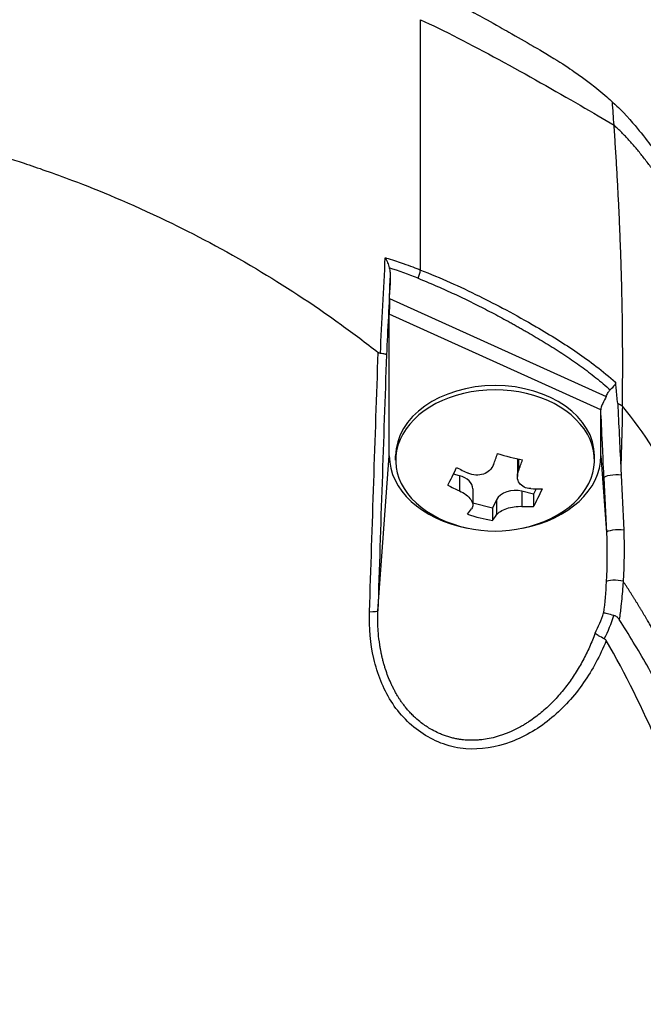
# Model space of a CAD drawing. Header units: millimetres. Extents: x 0 to 5219, y 0 to 2970.
# Tile 46 of 232: x 1021 to 1050, y 925 to 972. Entities that reach past the tile are written whole.
import ezdxf

# ---------------------------------------------------------------- set-up
doc = ezdxf.new("R2010")
doc.units = ezdxf.units.MM
doc.header["$LTSCALE"] = 0.2

# ---------------------------------------------------------------- blocks, each defined once
blk = doc.blocks.new('A$Cbf5a9392')
for p, q in [((35.481, 218.988), (35.481, 230.817)), ((42.228, 228.703), (42.228, 228.705)), ((42.598, 228.462), (42.598, 228.459)), ((34.013, 217.645), (34.045, 218.605)), ((35.847, 218.397), (35.847, 218.397)), ((35.88, 218.383), (35.88, 218.383)), ((36.474, 218.126), (36.474, 218.126)), ((34.013, 217.645), (44.253, 213.015)), ((38.235, 217.292), (38.235, 217.292)), ((44, 212.387), (34, 216.909)), ((34, 210.205), (34, 216.909)), ((41, 215.777), (41, 215.777)), ((43.046, 214.446), (43.046, 214.446)), ((43.081, 214.421), (43.081, 214.421)), ((43.119, 214.393), (43.119, 214.393)), ((43.298, 214.26), (43.298, 214.26)), ((44, 210.205), (44, 212.378)), ((33.458, 202.888), (34, 210.205)), ((34.3, 210.001), (34.3, 210.205)), ((40.057, 210), (40.057, 209.236)), ((40.11, 210.061), (40.11, 209.504)), ((43.7, 210.001), (43.7, 210.205)), ((44, 210.205), (44.268, 206.586)), ((37.314, 209.27), (37.031, 209.34)), ((37.314, 209.27), (37.314, 208.554)), ((37.943, 208.643), (37.943, 207.879)), ((40.821, 208.4), (40.271, 208.536)), ((40.271, 208.536), (40.271, 207.821)), ((40.945, 208.65), (40.821, 208.4)), ((38.88, 207.74), (37.943, 207.972)), ((39.073, 208.129), (38.88, 207.74)), ((39.073, 208.129), (39.073, 207.414)), ((40.821, 208.4), (40.821, 207.817)), ((38.88, 207.74), (38.88, 207.157)), ((43.955, 202.308), (43.955, 202.308)), ((44.021, 201.636), (44.021, 201.636)), ((44.071, 201.053), (44.071, 201.053))]:
    blk.add_line(p, q)
for centre, radius, start, end in [((0, 197), 52.78, 36.9695, 36.9726), ((39, 212.751), 6.1, 244.3547, 295.6453)]:
    blk.add_arc(centre, radius, start, end)
for centre, major_axis, ratio, start_param, end_param in [((-141.513, 189.396), (-127.011, -154.839), 0.882809, 2.389302, 2.395129), ((35.604, 219.007), (0.499, -0.024), 0.737349, 1.85579, 1.855825), ((35.001, 218.723), (0.373, 0.928), 0.383101, 4.728495, 5.150722), ((43.513, 89.357), (15.035, 405.713), 0.037007, 1.247948, 1.257366), ((34.052, 217.592), (-0.033, -1.082), 0.037512, 4.664319, 5.396898), ((38.27, 217.67), (0.056, -0.497), 0.111829, 0.493817, 0.493981), ((39, 210.205), (-4.7, 0), 0.707107, 3.141593, 6.283185), ((39, 210.001), (-4.7, 0), 0.707107, 2.167258, 7.25752), ((-20.581, 192.866), (13.917, 87.968), 0.732491, 5.053501, 5.061679), ((30.902, 209.792), (-22.678, 8.386), 0.359308, 4.179456, 4.191671), ((38.409, 212.897), (-1.461, -5.889), 0.234106, 1.075561, 1.176608), ((39.712, 214.185), (-5.114, 2.537), 0.667229, 1.780515, 2.000512), ((39, 210.205), (-5, 0), 0.707107, 0, 1.305249), ((40.997, 210), (-0.94, 0), 0.707107, 6.176924, 6.283185), ((39.591, 212.604), (1.461, 5.889), 0.234106, 4.217154, 4.3182), ((39, 210.205), (5, 0), 0.707107, 4.977936, 6.283185), ((36.971, 213.254), (-1.375, -5.541), 0.234106, 0.704407, 0.924405), ((39.207, 213.169), (-5.435, 2.697), 0.667229, 1.528312, 1.629358), ((37.003, 208.643), (0.94, 0), 0.707107, 0, 1.233353), ((44.649, 209.185), (0.499, 0.023), 0.238921, 0.886264, 3.103419), ((38.793, 212.333), (5.435, -2.697), 0.667229, 4.669905, 4.770951), ((39.96, 207.909), (-0.94, 0), 0.707107, 4.374946, 5.945742), ((39.207, 213.169), (-5.435, 2.697), 0.667229, 2.151669, 2.252715), ((41.029, 212.247), (1.375, 5.541), 0.234106, 3.846, 4.065997), ((38.409, 212.897), (-1.461, -5.889), 0.234106, 0.452205, 0.553251), ((38.793, 212.333), (5.435, -2.697), 0.667229, 5.293261, 5.394308), ((38.288, 211.316), (5.114, -2.537), 0.667229, 4.922107, 5.142105), ((39.591, 212.604), (1.461, 5.889), 0.234106, 3.593797, 3.694844), ((44.768, 206.604), (-0.499, -0.023), 0.214758, 4.022681, 6.245284), ((44.74, 204.195), (-0.499, 0.032), 0.272132, 4.049262, 6.084783), ((32.958, 202.906), (0.5, -0.016), 0.12447, 4.92874, 6.245879), ((-55.779, 253.06), (99.542, -51.165), 0.223913, 6.280193, 6.321434), ((-70.346, 258.525), (114.589, -56.806), 0.21504, 6.276967, 6.32014)]:
    blk.add_ellipse(centre, major_axis=major_axis, ratio=ratio, start_param=start_param, end_param=end_param)
for points, knots in [([(48.319, 135.426), (49.814, 136.616), (51.029, 137.679), (52.019, 138.574), (52.14, 138.684), (52.259, 138.791), (52.374, 138.896), (54.224, 140.591), (55.208, 141.626), (55.491, 141.917), (56.565, 143.018), (58.122, 144.669), (59.98, 146.941), (60.856, 148.012), (61.58, 148.955), (62.177, 149.759), (62.96, 150.813), (63.527, 151.628), (63.913, 152.192), (66.355, 155.763), (68.437, 159.453), (70.185, 163.219), (70.864, 164.683), (71.691, 166.579), (72.559, 168.922), (73.278, 170.864), (73.742, 172.335), (74.042, 173.321), (74.266, 174.057), (74.398, 174.523), (74.453, 174.716), (74.928, 176.385), (75.149, 177.366), (75.213, 177.641), (75.297, 178.001), (75.377, 178.36), (75.452, 178.716), (75.48, 178.848), (75.507, 178.98), (75.534, 179.111), (75.69, 179.876), (75.773, 180.369), (75.809, 180.585), (75.847, 180.805), (75.885, 181.045), (75.924, 181.304), (76.019, 181.933), (76.114, 182.677), (76.189, 183.537), (76.305, 184.879), (76.318, 185.866), (76.318, 186.496), (76.318, 187.142), (76.304, 188.134), (76.189, 189.469), (76.109, 190.392), (76.01, 191.138), (75.925, 191.706), (75.881, 191.994), (75.842, 192.236), (75.809, 192.433), (75.705, 193.052), (75.585, 193.672), (75.453, 194.293), (75.376, 194.654), (75.295, 195.015), (75.211, 195.376), (75.035, 196.13), (74.908, 196.617), (74.849, 196.843), (74.724, 197.322), (74.591, 197.809), (74.451, 198.304), (74.319, 198.767), (74.183, 199.229), (74.042, 199.691), (73.593, 201.166), (73.098, 202.635), (72.557, 204.096), (71.846, 206.013), (71.056, 207.916), (70.182, 209.799), (68.435, 213.565), (66.352, 217.256), (63.908, 220.827), (63.365, 221.621), (62.79, 222.429), (62.179, 223.251), (61.491, 224.178), (60.758, 225.121), (59.975, 226.079), (57.92, 228.592), (56.336, 230.23), (55.486, 231.102), (54.487, 232.125), (53.45, 233.131), (52.374, 234.116), (50.023, 236.267), (47.487, 238.321), (44.762, 240.244), (42.244, 242.021), (39.97, 243.404), (38.068, 244.474), (34.947, 246.232), (32.852, 247.165), (32.062, 247.524), (31.856, 247.617), (31.737, 247.671), (31.706, 247.685), (28.152, 249.28), (24.396, 250.646), (20.469, 251.719), (19.916, 251.87), (19.359, 252.016), (18.799, 252.155), (16.976, 252.609), (15.438, 252.923), (14.216, 253.149), (13.008, 253.373), (11.788, 253.569), (10.56, 253.736), (10.221, 253.783), (9.881, 253.826), (9.541, 253.868), (5.305, 254.387), (2.227, 254.438), (0.402, 254.447), (0.26, 254.447), (0.126, 254.448), (0, 254.448)], [-0.804244, -0.804244, -0.804244, -0.804244, -0.7867787, -0.7867787, -0.7867787, -0.7846306, -0.7846306, -0.7846306, -0.75, -0.75, -0.75, -0.71875, -0.71875, -0.71875, -0.7052239, -0.7052239, -0.7052239, -0.6875, -0.6875, -0.6875, -0.625, -0.625, -0.625, -0.59375, -0.59375, -0.59375, -0.5758637, -0.5758637, -0.5758637, -0.5625, -0.5625, -0.5625, -0.546875, -0.546875, -0.546875, -0.5411757, -0.5411757, -0.5411757, -0.5390625, -0.5390625, -0.5390625, -0.53125, -0.53125, -0.53125, -0.5266987, -0.5266987, -0.5266987, -0.515625, -0.515625, -0.515625, -0.5, -0.5, -0.5, -0.484375, -0.484375, -0.484375, -0.4739987, -0.4739987, -0.4739987, -0.46875, -0.46875, -0.46875, -0.4588678, -0.4588678, -0.4588678, -0.453125, -0.453125, -0.453125, -0.4453125, -0.4453125, -0.4453125, -0.4375, -0.4375, -0.4375, -0.4300483, -0.4300483, -0.4300483, -0.40625, -0.40625, -0.40625, -0.375, -0.375, -0.375, -0.3125, -0.3125, -0.3125, -0.2978036, -0.2978036, -0.2978036, -0.28125, -0.28125, -0.28125, -0.25, -0.25, -0.25, -0.2303717, -0.2303717, -0.2303717, -0.1875, -0.1875, -0.1875, -0.1671318, -0.1671318, -0.1671318, -0.1337093, -0.1337093, -0.1337093, -0.125, -0.125, -0.125, -0.0780464, -0.0780464, -0.0780464, -0.0714286, -0.0714286, -0.0714286, -0.0535714, -0.0535714, -0.0535714, -0.039579, -0.039579, -0.039579, -0.0357143, -0.0357143, -0.0357143, -0.0025653, -0.0025653, -0.0025653, 0, 0, 0, 0]), ([(35.481, 232.446), (36.407, 232.005), (37.304, 231.535), (38.185, 231.049), (38.424, 230.918), (38.776, 230.723), (39.238, 230.462), (39.378, 230.383), (39.518, 230.304), (39.657, 230.224), (40.04, 230.006), (40.423, 229.789), (40.804, 229.568), (40.895, 229.515), (41.222, 229.33), (41.775, 228.99), (42.184, 228.738), (42.501, 228.528), (42.73, 228.371), (43.264, 228.007), (43.783, 227.613), (44.284, 227.173), (44.375, 227.093), (44.465, 227.011), (44.554, 226.927)], [0.0000201, 0.0000201, 0.0000201, 0.0000201, 0.2857143, 0.2857143, 0.2857143, 0.4, 0.4, 0.4, 0.4457982, 0.4457982, 0.4457982, 0.5714286, 0.5714286, 0.5714286, 0.6785714, 0.6785714, 0.6785714, 0.7857143, 0.7857143, 0.7857143, 0.9669132, 0.9669132, 0.9669132, 0.9999998, 0.9999998, 0.9999998, 0.9999998]), ([(35.481, 230.817), (36.013, 230.572), (36.613, 230.277), (37.25, 229.951), (39.714, 228.688), (42.742, 226.954), (44.625, 225.83)], [0.0000136, 0.0000136, 0.0000136, 0.0000136, 0.2054732, 0.2054732, 0.2054732, 1, 1, 1, 1]), ([(-33.473, 215.019), (-33.407, 215.071), (-32.847, 215.528), (-31.742, 216.329), (-30.973, 216.887), (-29.94, 217.608), (-28.604, 218.441), (-28.313, 218.622), (-28.023, 218.8), (-27.732, 218.973), (-26.303, 219.827), (-24.883, 220.586), (-23.488, 221.261), (-23.453, 221.278), (-23.417, 221.295), (-23.382, 221.312), (-21.966, 221.993), (-20.518, 222.615), (-19.045, 223.177), (-18.643, 223.33), (-18.24, 223.478), (-17.835, 223.622), (-17.822, 223.626), (-16.884, 223.987), (-14.967, 224.556), (-14.796, 224.607), (-14.62, 224.658), (-14.439, 224.71), (-13.728, 224.913), (-12.936, 225.125), (-12.063, 225.335), (-11.056, 225.577), (-10.268, 225.739), (-9.708, 225.849), (-9.122, 225.964), (-8.786, 226.023), (-8.701, 226.038), (-8.238, 226.12), (-7.773, 226.198), (-7.307, 226.269), (-6.637, 226.372), (-5.964, 226.462), (-5.289, 226.541), (-5.193, 226.552), (-5.059, 226.567), (-4.889, 226.585), (-4.393, 226.638), (-3.584, 226.721), (-2.457, 226.785), (-2.258, 226.796), (-2.049, 226.807), (-1.83, 226.816), (-1.635, 226.825), (-1.438, 226.832), (-1.238, 226.838), (-0.841, 226.85), (-0.435, 226.856), (-0.017, 226.857), (0.38, 226.858), (0.787, 226.853), (1.203, 226.841), (1.355, 226.837), (1.508, 226.832), (1.663, 226.827), (1.931, 226.817), (2.184, 226.805), (2.423, 226.792), (3.581, 226.729), (4.391, 226.646), (4.855, 226.598), (4.975, 226.586), (5.072, 226.575), (5.146, 226.567), (5.858, 226.488), (6.567, 226.395), (7.274, 226.289), (7.713, 226.223), (8.151, 226.151), (8.588, 226.075), (8.633, 226.067), (8.997, 226.006), (9.676, 225.874), (10.232, 225.766), (10.998, 225.61), (11.969, 225.381), (12.599, 225.231), (13.415, 225.028), (14.41, 224.746), (14.689, 224.666), (14.983, 224.581), (15.29, 224.488), (15.599, 224.395), (16.082, 224.248), (16.733, 224.033), (17.348, 223.83), (18.113, 223.566), (19.02, 223.223), (20.252, 222.756), (21.748, 222.143), (23.468, 221.315), (24.767, 220.69), (26.193, 219.942), (27.718, 219.037), (28.995, 218.278), (30.342, 217.408), (31.734, 216.404), (32.307, 215.99), (32.888, 215.554), (33.475, 215.094)], [0, 0, 0, 0, 0.049153, 0.049153, 0.049153, 0.083333, 0.083333, 0.083333, 0.097112, 0.097112, 0.097112, 0.164941, 0.164941, 0.164941, 0.166667, 0.166667, 0.166667, 0.23215, 0.23215, 0.23215, 0.25, 0.25, 0.25, 0.291667, 0.291667, 0.291667, 0.300119, 0.300119, 0.300119, 0.333333, 0.333333, 0.333333, 0.356595, 0.356595, 0.356595, 0.380952, 0.380952, 0.380952, 0.400465, 0.400465, 0.400465, 0.428571, 0.428571, 0.428571, 0.43936, 0.43936, 0.43936, 0.470659, 0.470659, 0.470659, 0.47619, 0.47619, 0.47619, 0.48476, 0.48476, 0.48476, 0.501735, 0.501735, 0.501735, 0.517903, 0.517903, 0.517903, 0.52381, 0.52381, 0.52381, 0.530496, 0.530496, 0.530496, 0.562996, 0.562996, 0.562996, 0.571429, 0.571429, 0.571429, 0.600812, 0.600812, 0.600812, 0.619048, 0.619048, 0.619048, 0.645252, 0.645252, 0.645252, 0.666667, 0.666667, 0.666667, 0.703844, 0.703844, 0.703844, 0.714286, 0.714286, 0.714286, 0.767745, 0.767745, 0.767745, 0.81824, 0.81824, 0.81824, 0.886861, 0.886861, 0.886861, 0.938687, 0.938687, 0.938687, 0.982109, 0.982109, 0.982109, 1, 1, 1, 1]), ([(44.554, 226.927), (44.715, 226.78), (44.826, 226.669), (44.892, 226.603), (45.374, 226.118), (45.698, 225.723), (45.902, 225.469), (46.21, 225.085), (46.394, 224.833), (46.471, 224.73), (46.657, 224.48), (46.874, 224.181), (47.121, 223.833), (47.513, 223.28), (47.753, 222.928), (47.852, 222.786), (47.904, 222.71), (47.956, 222.635), (48.007, 222.56), (48.088, 222.443), (48.169, 222.325), (48.249, 222.206), (48.3, 222.131), (48.44, 221.926), (48.665, 221.588), (48.905, 221.228), (49.201, 220.777), (49.548, 220.232), (49.869, 219.729), (50.184, 219.223), (50.493, 218.713), (50.652, 218.453), (50.894, 218.05), (51.215, 217.502), (51.565, 216.902), (52.008, 216.128), (52.526, 215.171), (53.731, 212.944), (54.395, 211.502), (54.668, 210.917), (55.305, 209.551), (55.903, 208.167), (56.458, 206.766), (56.572, 206.478), (56.684, 206.19), (56.795, 205.901), (57.133, 205.014), (57.749, 203.388), (58.475, 200.976), (59.022, 199.16), (59.494, 197.322), (59.884, 195.468), (59.891, 195.433), (59.899, 195.398), (59.906, 195.363), (60.222, 193.849), (60.589, 191.855), (60.875, 189.369), (61.186, 186.668), (61.256, 184.722), (61.287, 183.554), (61.297, 183.197), (61.301, 182.912), (61.304, 182.699), (61.315, 181.794), (61.318, 180.377), (61.197, 178.454), (61.056, 176.222), (60.78, 173.997), (60.361, 171.798), (60.355, 171.769), (60.349, 171.739), (60.344, 171.709), (59.977, 169.806), (59.512, 167.92), (58.957, 166.061), (58.375, 164.111), (57.693, 162.19), (56.922, 160.304), (56.91, 160.276), (56.899, 160.249), (56.887, 160.221), (56.251, 158.673), (55.55, 157.15), (54.787, 155.657), (54.658, 155.405), (53.911, 153.836), (52.223, 151.13), (50.296, 148.041), (48.092, 145.118), (45.637, 142.408), (45.14, 141.86), (44.521, 141.195), (43.763, 140.43), (43.022, 139.683), (42.149, 138.84), (41.123, 137.924), (37.429, 134.624), (33.315, 131.771), (28.907, 129.449), (27.235, 128.568), (25.521, 127.763), (23.771, 127.04), (23.215, 126.81), (22.654, 126.588), (22.091, 126.374), (21.07, 125.988), (18.732, 125.083), (14.935, 124.149), (13.96, 123.909), (13.024, 123.703), (12.128, 123.526), (7.315, 122.573), (3.7, 122.402), (1.418, 122.351), (0.895, 122.339), (0.441, 122.336), (0.057, 122.335)], [0.0000004, 0.0000004, 0.0000004, 0.0000004, 0.0285714, 0.0285714, 0.0285714, 0.0714286, 0.0714286, 0.0714286, 0.0892857, 0.0892857, 0.0892857, 0.1071429, 0.1071429, 0.1071429, 0.125, 0.125, 0.125, 0.1284736, 0.1284736, 0.1284736, 0.1339286, 0.1339286, 0.1339286, 0.1428571, 0.1428571, 0.1428571, 0.1607143, 0.1607143, 0.1607143, 0.1785714, 0.1785714, 0.1785714, 0.1956232, 0.1956232, 0.1956232, 0.2142857, 0.2142857, 0.2142857, 0.25, 0.25, 0.25, 0.2796252, 0.2796252, 0.2796252, 0.2857143, 0.2857143, 0.2857143, 0.3163265, 0.3163265, 0.3163265, 0.3469388, 0.3469388, 0.3469388, 0.3476324, 0.3476324, 0.3476324, 0.377551, 0.377551, 0.377551, 0.4010005, 0.4010005, 0.4010005, 0.4081633, 0.4081633, 0.4081633, 0.4265306, 0.4265306, 0.4265306, 0.4540816, 0.4540816, 0.4540816, 0.4544339, 0.4544339, 0.4544339, 0.4770408, 0.4770408, 0.4770408, 0.4996669, 0.4996669, 0.4996669, 0.5, 0.5, 0.5, 0.5178571, 0.5178571, 0.5178571, 0.5357143, 0.5357143, 0.5357143, 0.5714286, 0.5714286, 0.5714286, 0.5985301, 0.5985301, 0.5985301, 0.625, 0.625, 0.625, 0.75, 0.75, 0.75, 0.7974141, 0.7974141, 0.7974141, 0.8125, 0.8125, 0.8125, 0.875, 0.875, 0.875, 0.8914403, 0.8914403, 0.8914403, 0.9797679, 0.9797679, 0.9797679, 1, 1, 1, 1]), ([(45.019, 212.55), (45.027, 213.09), (45.032, 213.634), (45.034, 214.186), (45.035, 214.492), (45.035, 214.799), (45.034, 215.053), (45.034, 215.307), (45.032, 215.507), (45.031, 215.73), (45.03, 215.841), (45.029, 215.959), (45.028, 216.073), (45.026, 216.188), (45.025, 216.3), (45.024, 216.413), (45.022, 216.526), (45.021, 216.639), (45.019, 216.752), (45.017, 216.922), (45.014, 217.091), (45.011, 217.261), (45.008, 217.43), (45.004, 217.599), (45.001, 217.769), (44.997, 217.938), (44.993, 218.107), (44.989, 218.276), (44.985, 218.417), (44.981, 218.558), (44.978, 218.699), (44.974, 218.839), (44.97, 218.98), (44.965, 219.121), (44.961, 219.261), (44.956, 219.402), (44.952, 219.543), (44.947, 219.697), (44.941, 219.851), (44.936, 220.006), (44.93, 220.16), (44.924, 220.315), (44.918, 220.469), (44.912, 220.623), (44.906, 220.778), (44.9, 220.932), (44.894, 221.079), (44.887, 221.226), (44.881, 221.373), (44.874, 221.52), (44.867, 221.667), (44.861, 221.814), (44.854, 221.961), (44.846, 222.108), (44.839, 222.255), (44.832, 222.405), (44.824, 222.555), (44.816, 222.705), (44.808, 222.856), (44.8, 223.006), (44.792, 223.156), (44.784, 223.306), (44.775, 223.456), (44.767, 223.606), (44.758, 223.754), (44.749, 223.902), (44.741, 224.05), (44.732, 224.198), (44.723, 224.346), (44.713, 224.494), (44.704, 224.642), (44.695, 224.79), (44.685, 224.938), (44.666, 225.236), (44.646, 225.533), (44.625, 225.83)], [0, 0, 0, 0, 0.0964194, 0.0964194, 0.0964194, 0.1498066, 0.1498066, 0.1498066, 0.2031938, 0.2031938, 0.2031938, 0.2298874, 0.2298874, 0.2298874, 0.256581, 0.256581, 0.256581, 0.2832746, 0.2832746, 0.2832746, 0.3232355, 0.3232355, 0.3232355, 0.3631964, 0.3631964, 0.3631964, 0.4031573, 0.4031573, 0.4031573, 0.4364096, 0.4364096, 0.4364096, 0.4696618, 0.4696618, 0.4696618, 0.5029141, 0.5029141, 0.5029141, 0.5394497, 0.5394497, 0.5394497, 0.5759854, 0.5759854, 0.5759854, 0.612521, 0.612521, 0.612521, 0.6473477, 0.6473477, 0.6473477, 0.6821745, 0.6821745, 0.6821745, 0.7170012, 0.7170012, 0.7170012, 0.7526185, 0.7526185, 0.7526185, 0.7882359, 0.7882359, 0.7882359, 0.8238532, 0.8238532, 0.8238532, 0.8590145, 0.8590145, 0.8590145, 0.8941758, 0.8941758, 0.8941758, 0.9293371, 0.9293371, 0.9293371, 1, 1, 1, 1]), ([(33.81, 219.572), (33.81, 219.571), (33.812, 219.568), (33.823, 219.546), (33.843, 219.506), (33.885, 219.414), (33.902, 219.375), (33.95, 219.255), (33.978, 219.173), (34, 219.092)], [-0.00015855, -0.00015855, -0.00015855, -0.00015855, 0, 0, 0.00750952, 0.00750952, 0.01317093, 0.01317093, 0.02454481, 0.02454481, 0.02454481, 0.02454481]), ([(33.81, 219.572), (33.828, 219.566), (34.111, 219.488), (34.652, 219.299), (34.986, 219.183), (35.261, 219.076), (35.481, 218.988)], [-0.9999928, -0.9999928, -0.9999928, -0.9999928, -0.5, -0.5, -0.5, 0, 0, 0, 0]), ([(34, 219.092), (34.019, 219.02), (34.031, 218.943), (34.046, 218.781), (34.047, 218.692), (34.045, 218.605)], [0.000001, 0.000001, 0.000001, 0.000001, 0.02294588, 0.02294588, 0.04925693, 0.04925693, 0.04925693, 0.04925693]), ([(35.481, 218.988), (35.939, 218.808), (36.415, 218.608), (36.883, 218.399), (37.316, 218.206), (37.777, 217.989), (38.26, 217.751), (39.042, 217.364), (39.957, 216.881), (40.944, 216.308), (41.63, 215.909), (42.284, 215.501), (42.881, 215.091), (43.467, 214.688), (44.101, 214.214), (44.698, 213.689)], [0, 0, 0, 0, 0.142857, 0.142857, 0.142857, 0.285714, 0.285714, 0.285714, 0.571429, 0.571429, 0.571429, 0.785714, 0.785714, 0.785714, 1, 1, 1, 1]), ([(35.362, 218.596), (35.633, 218.487), (36.173, 218.262), (36.973, 217.905), (37.765, 217.529), (38.418, 217.201), (38.937, 216.931), (39.324, 216.724), (39.645, 216.549), (39.901, 216.407), (40.093, 216.3), (40.284, 216.192), (40.538, 216.047), (40.855, 215.863), (41.233, 215.639), (41.733, 215.333), (42.35, 214.937), (43.073, 214.435), (43.774, 213.9), (44.223, 213.519), (44.442, 213.321)], [0, 0, 0, 0, 0.094785, 0.18958, 0.28439, 0.37921, 0.426621, 0.474028, 0.52143, 0.545128, 0.568823, 0.592519, 0.616223, 0.663648, 0.711082, 0.758512, 0.853322, 0.948046, 1.04272, 1.137469, 1.137469, 1.137469, 1.137469]), ([(33.578, 215.047), (33.561, 215.049), (33.544, 215.054), (33.509, 215.069), (33.491, 215.081), (33.475, 215.094)], [0.00000099, 0.00000099, 0.00000099, 0.00000099, 0.00577902, 0.00577902, 0.01216888, 0.01216888, 0.01216888, 0.01216888]), ([(33.866, 214.978), (33.866, 214.978), (33.866, 214.978), (33.864, 214.984), (33.857, 214.99), (33.83, 215.002), (33.81, 215.009), (33.759, 215.021), (33.728, 215.027), (33.658, 215.038), (33.619, 215.042), (33.578, 215.047)], [-0.00029029, -0.00029029, -0.00029029, -0.00029029, 0, 0, 0.01344781, 0.01344781, 0.02760524, 0.02760524, 0.04173847, 0.04173847, 0.0554912, 0.0554912, 0.0554912, 0.0554912]), ([(44.698, 213.689), (44.699, 213.676), (44.699, 213.672), (44.699, 213.664), (44.698, 213.658), (44.697, 213.642), (44.694, 213.632), (44.677, 213.583), (44.644, 213.542), (44.559, 213.443), (44.504, 213.386), (44.442, 213.321)], [-0.06521212, -0.06521212, -0.06521212, -0.06521212, -0.06307352, -0.06307352, -0.05996648, -0.05996648, -0.05346033, -0.05346033, -0.02742539, -0.02742539, 0, 0, 0, 0]), ([(44.253, 213.015), (44.28, 213.077), (44.311, 213.139), (44.375, 213.24), (44.406, 213.284), (44.442, 213.321)], [0.00002868, 0.00002868, 0.00002868, 0.00002868, 0.02033037, 0.02033037, 0.03597654, 0.03597654, 0.03597654, 0.03597654]), ([(44.253, 213.015), (44.204, 212.901), (44.143, 212.791), (44.064, 212.624), (44.039, 212.567), (44.009, 212.469), (44.001, 212.427), (44, 212.387)], [-0.07588109, -0.07588109, -0.07588109, -0.07588109, -0.03787414, -0.03787414, -0.01696139, -0.01696139, -0.00000125, -0.00000125, -0.00000125, -0.00000125]), ([(0.102, 124.954), (0.112, 124.954), (0.122, 124.954), (0.132, 124.954), (3.823, 124.964), (7.505, 125.378), (11.112, 126.114), (14.719, 126.85), (18.252, 127.922), (21.643, 129.315), (23.263, 129.98), (24.851, 130.718), (26.4, 131.525), (27.949, 132.333), (29.459, 133.209), (30.924, 134.151), (31.331, 134.413), (31.734, 134.679), (32.134, 134.951), (32.454, 135.169), (32.772, 135.389), (33.088, 135.613), (33.797, 136.117), (34.494, 136.636), (35.179, 137.171), (36.547, 138.241), (37.864, 139.371), (39.121, 140.557), (39.354, 140.777), (39.584, 140.998), (39.813, 141.222), (40.202, 141.602), (40.585, 141.987), (40.961, 142.378), (41.56, 142.998), (42.142, 143.632), (42.709, 144.278), (43.843, 145.57), (44.913, 146.912), (45.917, 148.299), (46.009, 148.427), (46.102, 148.556), (46.193, 148.685), (47.093, 149.951), (47.937, 151.254), (48.723, 152.588), (49.589, 154.058), (50.384, 155.567), (51.104, 157.109), (51.799, 158.599), (52.428, 160.116), (52.983, 161.658), (53.524, 163.159), (53.996, 164.683), (54.393, 166.229), (54.405, 166.272), (54.415, 166.314), (54.426, 166.357), (54.831, 167.947), (55.158, 169.559), (55.406, 171.178), (55.641, 172.71), (55.806, 174.247), (55.901, 175.777), (56.057, 178.29), (56.024, 180.782), (55.826, 183.259), (55.773, 183.927), (55.707, 184.594), (55.63, 185.26), (55.615, 185.388), (55.6, 185.517), (55.584, 185.645), (55.487, 186.439), (55.373, 187.231), (55.243, 188.021), (54.852, 190.391), (54.313, 192.74), (53.627, 195.044), (52.701, 198.157), (51.516, 201.201), (50.083, 204.141), (49.367, 205.611), (48.599, 207.056), (47.754, 208.461), (46.908, 209.866), (46.069, 211.318), (45.019, 212.55)], [0, 0, 0, 0, 0.0002405, 0.0002405, 0.0002405, 0.087999, 0.087999, 0.087999, 0.1757575, 0.1757575, 0.1757575, 0.2176964, 0.2176964, 0.2176964, 0.2596353, 0.2596353, 0.2596353, 0.2712771, 0.2712771, 0.2712771, 0.2806048, 0.2806048, 0.2806048, 0.3015742, 0.3015742, 0.3015742, 0.3435132, 0.3435132, 0.3435132, 0.3512745, 0.3512745, 0.3512745, 0.3644826, 0.3644826, 0.3644826, 0.3854521, 0.3854521, 0.3854521, 0.427391, 0.427391, 0.427391, 0.4312716, 0.4312716, 0.4312716, 0.46933, 0.46933, 0.46933, 0.5112689, 0.5112689, 0.5112689, 0.5518142, 0.5518142, 0.5518142, 0.591266, 0.591266, 0.591266, 0.5923596, 0.5923596, 0.5923596, 0.632905, 0.632905, 0.632905, 0.6712635, 0.6712635, 0.6712635, 0.7342684, 0.7342684, 0.7342684, 0.7512605, 0.7512605, 0.7512605, 0.754541, 0.754541, 0.754541, 0.7748137, 0.7748137, 0.7748137, 0.8356317, 0.8356317, 0.8356317, 0.917816, 0.917816, 0.917816, 0.9589081, 0.9589081, 0.9589081, 0.9999998, 0.9999998, 0.9999998, 0.9999998]), ([(44, 212.378), (44, 212.38), (44, 212.381), (44, 212.384), (44, 212.385), (44, 212.387)], [0.000000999, 0.000000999, 0.000000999, 0.000000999, 0.00058694, 0.00058694, 0.001170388, 0.001170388, 0.001170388, 0.001170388]), ([(44.15, 209.166), (44.146, 209.253), (44.122, 209.791), (44.075, 210.775), (44.045, 211.422), (44.02, 211.956), (44, 212.378)], [-1, -1, -1, -1, -0.5, -0.5, -0.5, 0, 0, 0, 0]), ([(38.927, 209.798), (38.889, 209.699), (38.826, 209.601), (38.659, 209.443), (38.555, 209.382), (38.34, 209.309), (38.215, 209.292), (37.964, 209.308), (37.838, 209.342), (37.729, 209.391)], [-0.1437022, -0.1437022, -0.1437022, -0.1437022, -0.1077767, -0.1077767, -0.0718511, -0.0718511, -0.0359256, -0.0359256, 0, 0, 0, 0]), ([(40.686, 208.657), (40.577, 208.662), (40.466, 208.688), (40.279, 208.78), (40.202, 208.847), (40.098, 209), (40.065, 209.094), (40.052, 209.297), (40.072, 209.405), (40.11, 209.504)], [-0.5881822, -0.5881822, -0.5881822, -0.5881822, -0.5522567, -0.5522567, -0.5163311, -0.5163311, -0.4804056, -0.4804056, -0.44448, -0.44448, -0.44448, -0.44448]), ([(37.314, 208.554), (37.423, 208.505), (37.534, 208.442), (37.721, 208.298), (37.798, 208.218), (37.902, 208.066), (37.935, 207.984), (37.948, 207.832), (37.928, 207.762), (37.89, 207.707)], [-0.2938438, -0.2938438, -0.2938438, -0.2938438, -0.2579182, -0.2579182, -0.2219927, -0.2219927, -0.1860671, -0.1860671, -0.1501416, -0.1501416, -0.1501416, -0.1501416]), ([(39.073, 207.414), (39.111, 207.469), (39.174, 207.528), (39.341, 207.635), (39.445, 207.683), (39.66, 207.756), (39.785, 207.786), (40.036, 207.821), (40.162, 207.826), (40.271, 207.821)], [-0.4380406, -0.4380406, -0.4380406, -0.4380406, -0.4021151, -0.4021151, -0.3661895, -0.3661895, -0.330264, -0.330264, -0.2943384, -0.2943384, -0.2943384, -0.2943384]), ([(45.054, 204.283), (45.052, 204.239), (45.049, 204.195), (45.046, 204.151), (45.024, 203.842), (44.997, 203.532), (44.964, 203.222), (44.963, 203.214), (44.962, 203.206), (44.962, 203.198), (44.959, 203.175), (44.957, 203.152), (44.954, 203.129), (44.953, 203.118), (44.952, 203.107), (44.95, 203.096), (44.927, 202.887), (44.902, 202.68), (44.873, 202.472)], [0, 0, 0, 0, 0.07278, 0.07278, 0.07278, 0.586627, 0.586627, 0.586627, 0.599744, 0.599744, 0.599744, 0.63799, 0.63799, 0.63799, 0.655952, 0.655952, 0.655952, 1, 1, 1, 1]), ([(43.729, 201.829), (43.648, 201.607), (43.471, 201.169), (43.159, 200.534), (42.802, 199.924), (42.466, 199.442), (42.175, 199.075), (41.944, 198.808), (41.701, 198.551), (41.446, 198.305), (41.18, 198.072), (40.904, 197.854), (40.666, 197.686), (40.471, 197.56), (40.322, 197.47), (40.178, 197.389), (40.046, 197.319), (39.921, 197.257), (39.792, 197.196), (39.644, 197.132), (39.478, 197.066), (39.294, 197), (39.039, 196.921), (38.731, 196.846), (38.433, 196.799), (38.207, 196.777), (38.039, 196.767), (37.899, 196.765), (37.789, 196.767), (37.713, 196.77), (37.644, 196.774), (37.555, 196.78), (37.433, 196.793), (37.274, 196.816), (37.099, 196.849), (36.908, 196.895), (36.71, 196.954), (36.517, 197.024), (36.288, 197.12), (36.085, 197.221), (35.908, 197.324), (35.755, 197.42), (35.553, 197.56), (35.343, 197.729), (35.156, 197.901), (35.007, 198.051), (34.866, 198.207), (34.741, 198.359), (34.632, 198.502), (34.537, 198.636), (34.468, 198.741), (34.418, 198.82), (34.381, 198.881), (34.341, 198.948), (34.285, 199.047), (34.217, 199.172), (34.14, 199.325), (34.043, 199.532), (33.933, 199.797), (33.837, 200.068), (33.768, 200.288), (33.721, 200.455), (33.685, 200.596), (33.661, 200.694), (33.648, 200.751), (33.639, 200.795), (33.625, 200.856), (33.606, 200.951), (33.578, 201.098), (33.529, 201.395), (33.484, 201.778), (33.451, 202.315), (33.45, 202.668), (33.458, 202.888)], [0, 0, 0, 0, 0.070827, 0.141622, 0.212298, 0.282826, 0.318052, 0.353467, 0.389176, 0.424892, 0.460523, 0.496004, 0.531356, 0.548995, 0.566615, 0.584223, 0.599385, 0.612159, 0.626755, 0.643181, 0.661413, 0.681438, 0.703241, 0.743454, 0.778873, 0.796391, 0.813783, 0.831055, 0.839648, 0.848213, 0.854469, 0.861183, 0.875987, 0.892624, 0.911095, 0.931405, 0.953562, 0.975364, 0.995501, 1.030779, 1.045923, 1.059393, 1.086917, 1.122409, 1.143167, 1.165947, 1.187994, 1.208321, 1.226921, 1.243785, 1.258905, 1.26581, 1.272276, 1.281018, 1.289759, 1.307238, 1.324721, 1.342212, 1.377234, 1.412331, 1.429913, 1.447516, 1.465141, 1.47396, 1.478372, 1.482785, 1.487493, 1.497362, 1.5124, 1.532615, 1.588583, 1.628919, 1.694963, 1.694963, 1.694963, 1.694963]), ([(0.132, 126.865), (0.418, 126.866), (0.818, 126.87), (1.332, 126.885), (1.529, 126.891), (1.743, 126.898), (1.974, 126.908), (2.12, 126.915), (2.274, 126.922), (2.434, 126.931), (2.637, 126.942), (2.85, 126.954), (3.075, 126.969), (3.392, 126.991), (3.73, 127.016), (4.089, 127.048), (4.178, 127.056), (4.266, 127.064), (4.354, 127.072), (4.783, 127.112), (5.208, 127.157), (5.631, 127.207), (6.058, 127.258), (6.482, 127.314), (6.903, 127.374), (7.273, 127.428), (7.641, 127.484), (8.006, 127.545), (8.061, 127.554), (8.115, 127.563), (8.17, 127.572), (8.294, 127.593), (8.419, 127.614), (8.543, 127.636), (8.753, 127.673), (8.964, 127.711), (9.174, 127.751), (9.594, 127.829), (10.013, 127.913), (10.431, 128.001), (10.908, 128.102), (11.384, 128.209), (11.858, 128.322), (11.926, 128.338), (12.283, 128.421), (12.924, 128.585), (13.511, 128.736), (14.336, 128.956), (15.388, 129.277), (15.467, 129.301), (15.546, 129.325), (15.627, 129.351), (15.961, 129.454), (16.287, 129.558), (16.606, 129.664), (17.021, 129.8), (17.424, 129.939), (17.815, 130.078), (18.664, 130.379), (19.459, 130.684), (20.2, 130.986), (20.608, 131.151), (20.999, 131.316), (21.375, 131.479), (21.781, 131.655), (22.168, 131.829), (22.538, 131.999), (22.667, 132.059), (22.794, 132.118), (22.919, 132.177), (23.792, 132.587), (24.598, 132.993), (25.342, 133.389), (27.149, 134.349), (28.586, 135.239), (29.7, 135.973), (30.694, 136.629), (31.665, 137.316), (32.611, 138.034), (32.837, 138.205), (33.061, 138.378), (33.284, 138.553), (33.706, 138.885), (34.139, 139.235), (34.581, 139.605), (35.194, 140.118), (35.826, 140.67), (36.47, 141.264), (36.523, 141.312), (36.575, 141.36), (36.627, 141.409), (37.106, 141.854), (37.851, 142.556), (38.812, 143.559), (39.732, 144.521), (40.852, 145.759), (42.087, 147.331), (42.224, 147.506), (42.363, 147.685), (42.503, 147.868), (42.879, 148.36), (43.237, 148.847), (43.577, 149.327), (44.075, 150.03), (44.535, 150.718), (44.962, 151.39), (45.376, 152.041), (45.757, 152.676), (46.111, 153.292), (46.591, 154.13), (47.009, 154.917), (47.375, 155.644), (47.788, 156.466), (48.134, 157.213), (48.427, 157.879), (48.607, 158.289), (48.767, 158.669), (48.91, 159.016), (48.926, 159.056), (48.942, 159.095), (48.958, 159.135), (49.012, 159.268), (49.065, 159.4), (49.117, 159.53), (49.179, 159.687), (49.239, 159.842), (49.298, 159.995), (49.421, 160.316), (49.537, 160.628), (49.645, 160.93), (49.763, 161.257), (49.872, 161.573), (49.974, 161.877), (50.043, 162.083), (50.109, 162.284), (50.172, 162.48), (50.196, 162.556), (50.219, 162.63), (50.243, 162.704), (50.288, 162.849), (50.332, 162.991), (50.375, 163.13), (50.414, 163.261), (50.453, 163.388), (50.489, 163.513), (50.527, 163.642), (50.563, 163.767), (50.598, 163.889), (50.635, 164.021), (50.671, 164.149), (50.706, 164.274), (50.723, 164.338), (50.741, 164.402), (50.758, 164.465), (50.76, 164.473), (50.762, 164.48), (50.764, 164.488), (50.779, 164.544), (50.794, 164.6), (50.809, 164.656), (50.843, 164.783), (50.877, 164.911), (50.91, 165.041), (50.943, 165.168), (50.975, 165.296), (51.008, 165.426), (51.071, 165.678), (51.133, 165.935), (51.194, 166.198), (51.31, 166.696), (51.422, 167.213), (51.529, 167.749), (51.604, 168.126), (51.676, 168.513), (51.745, 168.908), (51.808, 169.268), (51.868, 169.635), (51.924, 170.01), (51.924, 170.013), (51.949, 170.167), (51.992, 170.475), (52.039, 170.81), (52.109, 171.327), (52.184, 172.028), (52.21, 172.269), (52.236, 172.531), (52.262, 172.816), (52.274, 172.95), (52.285, 173.082), (52.296, 173.211), (52.3, 173.262), (52.304, 173.313), (52.308, 173.363), (52.329, 173.64), (52.347, 173.903), (52.363, 174.153), (52.396, 174.714), (52.416, 175.206), (52.427, 175.631), (52.428, 175.665), (52.429, 175.7), (52.43, 175.736), (52.445, 176.349), (52.456, 177.251), (52.413, 178.44), (52.407, 178.596), (52.401, 178.751), (52.394, 178.904), (52.357, 179.709), (52.3, 180.491), (52.227, 181.25), (52.202, 181.515), (52.173, 181.786), (52.142, 182.063), (52.015, 183.189), (51.836, 184.41), (51.584, 185.72), (51.566, 185.813), (51.547, 185.907), (51.529, 186), (51.426, 186.519), (51.314, 187.036), (51.193, 187.551), (51.073, 188.067), (50.943, 188.58), (50.806, 189.092), (50.714, 189.432), (50.618, 189.772), (50.519, 190.11), (50.509, 190.145), (50.323, 190.828), (49.875, 192.132), (49.754, 192.485), (49.613, 192.882), (49.448, 193.323), (49.199, 193.99), (48.96, 194.584), (48.74, 195.109), (48.523, 195.627), (48.323, 196.077), (48.148, 196.462), (48.131, 196.498), (48.115, 196.534), (48.098, 196.57), (47.876, 197.054), (47.646, 197.534), (47.407, 198.011), (47.254, 198.316), (47.098, 198.62), (46.939, 198.922), (46.69, 199.394), (46.434, 199.862), (46.169, 200.326), (45.756, 201.051), (45.324, 201.767), (44.873, 202.472)], [0, 0, 0, 0, 0.015059, 0.015059, 0.015059, 0.02083, 0.02083, 0.02083, 0.024502, 0.024502, 0.024502, 0.02915, 0.02915, 0.02915, 0.035714, 0.035714, 0.035714, 0.03808, 0.03808, 0.03808, 0.049577, 0.049577, 0.049577, 0.061203, 0.061203, 0.061203, 0.071429, 0.071429, 0.071429, 0.072941, 0.072941, 0.072941, 0.076375, 0.076375, 0.076375, 0.082197, 0.082197, 0.082197, 0.093844, 0.093844, 0.093844, 0.107143, 0.107143, 0.107143, 0.125154, 0.125154, 0.125154, 0.141628, 0.141628, 0.141628, 0.142857, 0.142857, 0.142857, 0.150854, 0.150854, 0.150854, 0.161237, 0.161237, 0.161237, 0.183787, 0.183787, 0.183787, 0.196194, 0.196194, 0.196194, 0.209594, 0.209594, 0.209594, 0.214286, 0.214286, 0.214286, 0.235121, 0.235121, 0.235121, 0.285714, 0.285714, 0.285714, 0.318661, 0.318661, 0.318661, 0.326531, 0.326531, 0.326531, 0.342858, 0.342858, 0.342858, 0.36551, 0.36551, 0.36551, 0.367347, 0.367347, 0.367347, 0.406881, 0.406881, 0.406881, 0.444765, 0.444765, 0.444765, 0.44898, 0.44898, 0.44898, 0.464755, 0.464755, 0.464755, 0.487841, 0.487841, 0.487841, 0.510204, 0.510204, 0.510204, 0.531268, 0.531268, 0.531268, 0.55507, 0.55507, 0.55507, 0.569739, 0.569739, 0.569739, 0.571429, 0.571429, 0.571429, 0.574695, 0.574695, 0.574695, 0.578627, 0.578627, 0.578627, 0.586875, 0.586875, 0.586875, 0.595801, 0.595801, 0.595801, 0.601849, 0.601849, 0.601849, 0.604183, 0.604183, 0.604183, 0.608765, 0.608765, 0.608765, 0.613067, 0.613067, 0.613067, 0.617482, 0.617482, 0.617482, 0.622229, 0.622229, 0.622229, 0.624689, 0.624689, 0.624689, 0.625, 0.625, 0.625, 0.626857, 0.626857, 0.626857, 0.631038, 0.631038, 0.631038, 0.635137, 0.635137, 0.635137, 0.643106, 0.643106, 0.643106, 0.65824, 0.65824, 0.65824, 0.668893, 0.668893, 0.668893, 0.678571, 0.678571, 0.678571, 0.689431, 0.689431, 0.689431, 0.701281, 0.701281, 0.701281, 0.705357, 0.705357, 0.705357, 0.708515, 0.708515, 0.708515, 0.709766, 0.709766, 0.709766, 0.71667, 0.71667, 0.71667, 0.732143, 0.732143, 0.732143, 0.733637, 0.733637, 0.733637, 0.758929, 0.758929, 0.758929, 0.763229, 0.763229, 0.763229, 0.785714, 0.785714, 0.785714, 0.794183, 0.794183, 0.794183, 0.828571, 0.828571, 0.828571, 0.831278, 0.831278, 0.831278, 0.846339, 0.846339, 0.846339, 0.861401, 0.861401, 0.861401, 0.871429, 0.871429, 0.871429, 0.896736, 0.896736, 0.896736, 0.903571, 0.903571, 0.903571, 0.919754, 0.919754, 0.919754, 0.935714, 0.935714, 0.935714, 0.936836, 0.936836, 0.936836, 0.951858, 0.951858, 0.951858, 0.961487, 0.961487, 0.961487, 0.97651, 0.97651, 0.97651, 1, 1, 1, 1]), ([(44.253, 201.482), (43.963, 200.754), (43.605, 200.091), (43.189, 199.493), (42.742, 198.85), (42.238, 198.299), (41.687, 197.836), (41.395, 197.59), (41.089, 197.373), (40.772, 197.184), (40.442, 196.987), (40.106, 196.825), (39.767, 196.698), (39.029, 196.419), (38.31, 196.312), (37.62, 196.366), (37.261, 196.394), (36.91, 196.47), (36.564, 196.592), (36.227, 196.71), (35.905, 196.87), (35.598, 197.069), (35.294, 197.266), (35.014, 197.496), (34.759, 197.757), (34.501, 198.02), (34.277, 198.305), (34.086, 198.613), (33.706, 199.223), (33.438, 199.893), (33.268, 200.629), (33.104, 201.339), (33.039, 202.075), (33.064, 202.842)], [0.0000002, 0.0000002, 0.0000002, 0.0000002, 0.125, 0.125, 0.125, 0.25, 0.25, 0.25, 0.3125, 0.3125, 0.3125, 0.375, 0.375, 0.375, 0.5, 0.5, 0.5, 0.5625, 0.5625, 0.5625, 0.625, 0.625, 0.625, 0.6875, 0.6875, 0.6875, 0.75, 0.75, 0.75, 0.875, 0.875, 0.875, 1, 1, 1, 1]), ([(44.616, 202.669), (44.517, 202.69), (44.402, 202.716), (44.309, 202.738), (44.273, 202.747), (44.233, 202.757), (44.198, 202.766), (44.142, 202.78), (44.133, 202.784), (44.129, 202.785)], [0.0000155, 0.0000155, 0.0000155, 0.0000155, 0.5, 0.5, 0.5, 0.75, 0.75, 0.75, 1, 1, 1, 1]), ([(44.616, 202.669), (44.643, 202.663), (44.67, 202.653), (44.72, 202.628), (44.744, 202.613), (44.808, 202.561), (44.844, 202.518), (44.873, 202.472)], [0.00000348, 0.00000348, 0.00000348, 0.00000348, 0.0085188, 0.0085188, 0.01696947, 0.01696947, 0.0337675, 0.0337675, 0.0337675, 0.0337675]), ([(0.132, 130.889), (1.588, 130.892), (3.032, 130.972), (6.637, 131.339), (8.81, 131.71), (13.807, 132.87), (16.636, 133.773), (23.282, 136.498), (26.998, 138.55), (35.953, 145.009), (40.148, 149.713), (44.861, 157.085), (46.268, 159.868), (49.246, 167.646), (50.629, 173.751), (50.164, 184.356), (49.568, 187.938), (47.531, 194.923), (46.089, 198.291), (44.253, 201.482)], [-11.810839, -11.810839, -11.810839, -11.810839, -11.321097, -11.321097, -10.584313, -10.584313, -9.583134, -9.583134, -8.1452, -8.1452, -5.796116, -5.796116, -4.481204, -4.481204, -2.2786, -2.2786, -1.145056, -1.145056, -0.000001, -0.000001, -0.000001, -0.000001]), ([(44.164, 201.567), (44.078, 201.606), (43.979, 201.655), (43.896, 201.705), (43.874, 201.719), (43.779, 201.775), (43.729, 201.829)], [-0.9999991, -0.9999991, -0.9999991, -0.9999991, -0.5, -0.5, -0.5, -0.0000002, -0.0000002, -0.0000002, -0.0000002]), ([(44.253, 201.482), (44.243, 201.501), (44.229, 201.519), (44.199, 201.548), (44.183, 201.559), (44.164, 201.567)], [-0.01284919, -0.01284919, -0.01284919, -0.01284919, -0.00606268, -0.00606268, -0.00000134, -0.00000134, -0.00000134, -0.00000134])]:
    blk.add_open_spline(points, degree=3, knots=knots)
for points, weights, knots in [([(0.06, 122.53), (0.084, 122.53), (0.108, 122.53), (4.245, 122.536), (8.356, 122.963), (16.407, 124.605), (20.348, 125.823), (28.221, 129.162), (35.399, 133.195), (44.368, 140.929), (51.396, 149.739), (54.89, 156.309), (57.755, 163.126), (60.036, 170.266), (61.239, 181.068), (60.2, 193.281), (58.049, 201.004), (55.195, 208.678), (53.472, 212.343), (50.482, 217.628), (49.432, 219.368), (47.146, 222.695), (46.087, 224.508), (44.625, 225.83)], [1, 1, 1, 1.00000000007, 0.999999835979, 0.999999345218, 0.999999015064, 0.999998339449, 0.999997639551, 0.999997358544, 0.999997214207, 0.999996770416, 0.999996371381, 0.999995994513, 0.999995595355, 0.999996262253, 0.999997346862, 0.999998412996, 0.999998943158, 0.999999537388, 0.999999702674, 0.999999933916, 1, 1], [0.0059845, 0.0059845, 0.0059845, 0.0059845, 0.0064922, 0.0064922, 0.0937019, 0.0937019, 0.1809116, 0.1809116, 0.275834, 0.355331, 0.434828, 0.5143249, 0.5143249, 0.5938219, 0.6733189, 0.7528158, 0.8366594, 0.8366594, 0.9183297, 0.9183297, 0.9591649, 0.9591649, 1, 1, 1, 1]), ([(0.126, 126.493), (0.128, 126.493), (0.13, 126.493), (3.565, 126.505), (6.989, 126.911), (13.699, 128.278), (16.987, 129.261), (23.597, 131.909), (29.645, 135.053), (37.427, 141.165), (43.446, 147.895), (46.617, 152.993), (49.286, 158.323), (51.464, 163.8), (53.144, 172.786), (53.19, 180.942), (52.295, 186.593), (50.882, 192.128), (49.952, 194.816), (48.215, 198.706), (47.583, 199.98), (46.316, 202.264), (45.711, 203.293), (45.054, 204.283)], [1.00000000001, 1.00000000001, 1.00000000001, 1.00000000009, 0.999999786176, 0.999999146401, 0.999998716, 0.999997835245, 0.999996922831, 0.999996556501, 0.999996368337, 0.999995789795, 0.999995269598, 0.999994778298, 0.999994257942, 0.999995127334, 0.999996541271, 0.999997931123, 0.999998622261, 0.999999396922, 0.999999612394, 0.999999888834, 0.999999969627, 0.999999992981], [0.0064434, 0.0064434, 0.0064434, 0.0064434, 0.0064922, 0.0064922, 0.0937019, 0.0937019, 0.1809116, 0.1809116, 0.275834, 0.355331, 0.434828, 0.5143249, 0.5143249, 0.5938219, 0.6733189, 0.7528158, 0.8366594, 0.8366594, 0.9183297, 0.9183297, 0.9591649, 0.9591649, 0.9932226, 0.9932226, 0.9932226, 0.9932226])]:
    blk.add_rational_spline(points, weights, degree=3, knots=knots)
for points in [[(33.578, 215.047), (33.655, 216.558), (33.733, 218.066), (33.81, 219.572)], [(35.362, 218.596), (34.912, 218.779), (34.458, 218.945), (34, 219.092)], [(33.064, 202.842), (33.195, 206.919), (33.333, 211.004), (33.475, 215.094)], [(33.866, 214.978), (33.724, 210.941), (33.588, 206.91), (33.458, 202.888)], [(44.726, 213.393), (44.717, 213.489), (44.708, 213.584), (44.698, 213.689)], [(44.798, 212.688), (44.844, 211.697), (44.893, 210.701), (44.943, 209.701)], [(45.019, 212.55), (45.004, 211.603), (44.979, 210.654), (44.943, 209.701)], [(44.943, 209.701), (44.95, 209.563), (44.956, 209.427), (44.962, 209.292)], [(44.15, 209.166), (44.19, 208.309), (44.229, 207.449), (44.268, 206.586)], [(44.962, 209.292), (45.002, 208.431), (45.042, 207.568), (45.082, 206.701)], [(44.268, 206.586), (44.305, 205.807), (44.296, 205.026), (44.253, 204.253)], [(45.082, 206.701), (45.118, 205.893), (45.105, 205.082), (45.054, 204.283)], [(44.253, 204.253), (44.225, 203.761), (44.184, 203.271), (44.129, 202.785)]]:
    blk.add_open_spline(points, degree=3)

msp = doc.modelspace()

# ---------------------------------------------------------------- block references
msp.add_blockref('A$Cbf5a9392', (1004.454, 740.896))

doc.saveas('drawing.dxf')
